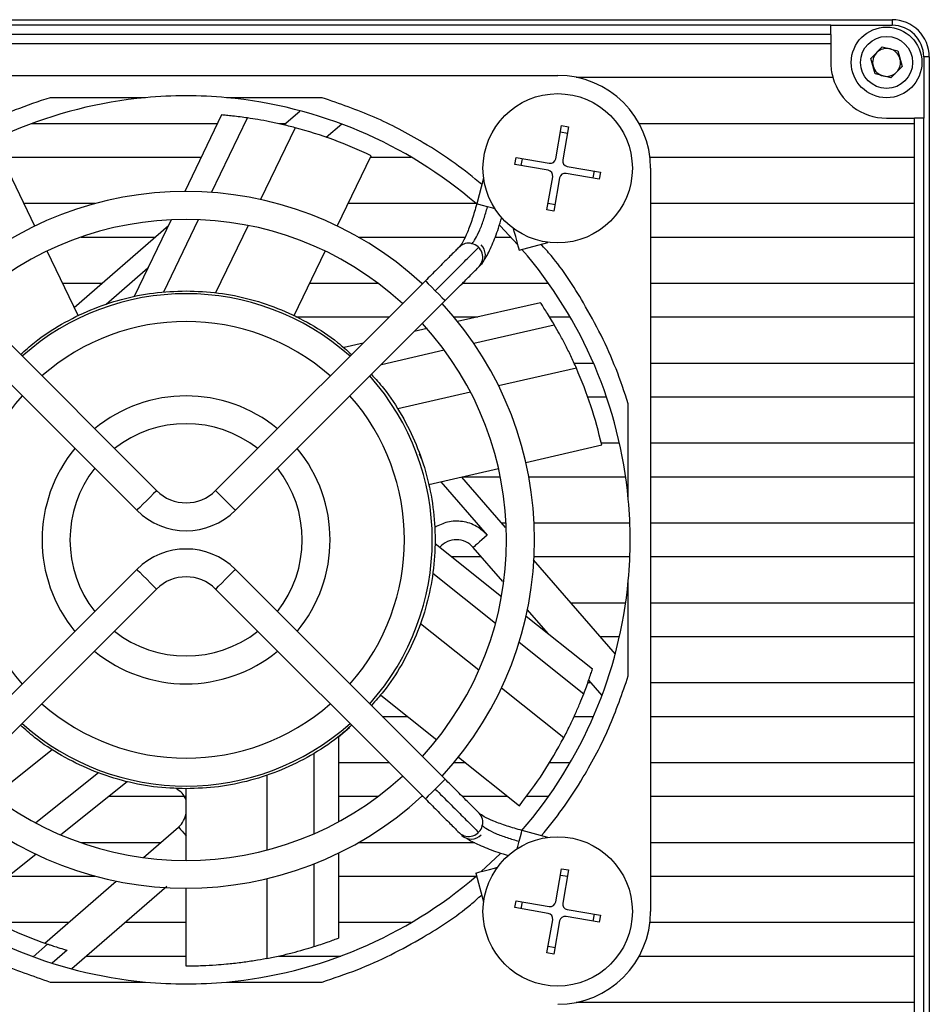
# Model space of a CAD drawing. Header units: millimetres. Extents: x 0 to 15770, y 0 to 2296.
# Tile 7 of 7: x 15721 to 15770, y 2177 to 2230. Entities that reach past the tile are written whole.
import ezdxf

# ---------------------------------------------------------------- set-up
doc = ezdxf.new("R2010")
doc.units = ezdxf.units.MM
doc.header["$LTSCALE"] = 0.2
doc.layers.add('粗实线', color=7, linetype='Continuous', lineweight=50)

msp = doc.modelspace()

# ---------------------------------------------------------------- linework, layer by layer
at = {"layer": '粗实线', "lineweight": 30}
for p, q in [((15692.114, 2229.712), (15768.114, 2229.712)), ((15768.114, 2229.712), (15768.114, 2229.412)), ((15764.814, 2229.412), (15695.414, 2229.412)), ((15764.814, 2228.912), (15764.814, 2229.412)), ((15764.814, 2229.412), (15768.114, 2229.412)), ((15764.814, 2228.912), (15695.414, 2228.912)), ((15764.814, 2228.912), (15764.814, 2228.412)), ((15764.814, 2228.412), (15695.414, 2228.412)), ((15764.814, 2228.412), (15764.814, 2227.412)), ((15766.975, 2227.628), (15767.581, 2228.246)), ((15767.581, 2228.246), (15768.42, 2228.031)), ((15767.208, 2226.794), (15766.975, 2227.628)), ((15768.42, 2228.031), (15768.653, 2227.197)), ((15770.114, 2227.712), (15769.814, 2227.712)), ((15769.814, 2227.712), (15769.814, 2224.412)), ((15770.114, 2227.712), (15770.114, 2151.712)), ((15768.653, 2227.197), (15768.047, 2226.578)), ((15710.114, 2226.712), (15750.114, 2226.712)), ((15751.109, 2226.612), (15764.923, 2226.612)), ((15768.047, 2226.578), (15767.208, 2226.794)), ((15727.93, 2225.512), (15722.795, 2225.512)), ((15737.433, 2225.512), (15732.298, 2225.512)), ((15732.023, 2224.583), (15730.039, 2220.462)), ((15731.491, 2220.412), (15733.423, 2224.422)), ((15735.383, 2224.048), (15736.23, 2224.784)), ((15767.814, 2224.412), (15769.314, 2224.412)), ((15769.314, 2224.112), (15769.314, 2224.412)), ((15769.814, 2224.412), (15769.314, 2224.412)), ((15769.814, 2155.012), (15769.814, 2224.412)), ((15731.797, 2224.112), (15721.781, 2224.112)), ((15735.983, 2223.899), (15734.12, 2220.029)), ((15735.457, 2224.112), (15735.099, 2224.112)), ((15738.489, 2224.097), (15737.654, 2223.371)), ((15750.01, 2222.227), (15750.317, 2224.011)), ((15750.317, 2224.011), (15750.692, 2223.947)), ((15750.692, 2223.947), (15750.385, 2222.163)), ((15769.314, 2224.112), (15754.501, 2224.112)), ((15769.314, 2222.312), (15769.314, 2224.112)), ((15750.258, 2223.67), (15750.633, 2223.605)), ((15721.979, 2218.605), (15720.157, 2222.389)), ((15720.194, 2222.312), (15730.93, 2222.312)), ((15738.25, 2218.605), (15740.072, 2222.389)), ((15740.035, 2222.312), (15742.232, 2222.312)), ((15755.078, 2222.312), (15769.314, 2222.312)), ((15769.314, 2219.812), (15769.314, 2222.312)), ((15747.815, 2221.915), (15747.88, 2222.29)), ((15749.599, 2221.608), (15747.815, 2221.915)), ((15747.88, 2222.29), (15749.664, 2221.983)), ((15748.157, 2221.856), (15748.221, 2222.231)), ((15750.629, 2221.816), (15752.413, 2221.509)), ((15749.537, 2219.478), (15749.844, 2221.262)), ((15752.349, 2221.135), (15750.565, 2221.442)), ((15752.072, 2221.568), (15752.007, 2221.194)), ((15752.413, 2221.509), (15752.349, 2221.135)), ((15755.114, 2221.712), (15755.114, 2181.712)), ((15746.128, 2221.189), (15745.754, 2219.792)), ((15750.218, 2221.197), (15749.911, 2219.413)), ((15725.22, 2219.812), (15721.398, 2219.812)), ((15745.722, 2219.812), (15738.831, 2219.812)), ((15745.76, 2219.812), (15745.748, 2219.812)), ((15749.97, 2219.755), (15749.596, 2219.819)), ((15769.314, 2219.812), (15755.114, 2219.812)), ((15769.314, 2218.012), (15769.314, 2219.812)), ((15749.911, 2219.413), (15749.537, 2219.478)), ((15724.087, 2214.228), (15729.161, 2218.639)), ((15729.307, 2218.943), (15727.321, 2214.818)), ((15728.913, 2215.058), (15730.787, 2218.949)), ((15733.449, 2218.637), (15731.706, 2215.017)), ((15724.469, 2218.012), (15728.44, 2218.012)), ((15739.381, 2218.012), (15745.132, 2218.012)), ((15746.743, 2218.012), (15747.593, 2218.012)), ((15748.048, 2217.313), (15749.591, 2217.726)), ((15755.114, 2218.012), (15769.314, 2218.012)), ((15769.314, 2215.512), (15769.314, 2218.012)), ((15724.3, 2213.785), (15722.63, 2217.254)), ((15735.928, 2213.785), (15737.599, 2217.254)), ((15725.813, 2214.403), (15728.063, 2216.359)), ((15728.523, 2204.364), (15717.233, 2215.654)), ((15725.564, 2215.512), (15723.468, 2215.512)), ((15742.995, 2215.654), (15731.705, 2204.364)), ((15740.464, 2215.512), (15736.76, 2215.512)), ((15742.854, 2215.512), (15742.808, 2215.512)), ((15749.628, 2215.512), (15744.975, 2215.512)), ((15769.314, 2215.512), (15755.114, 2215.512)), ((15769.314, 2213.712), (15769.314, 2215.512)), ((15716.173, 2214.593), (15727.463, 2203.303)), ((15732.766, 2203.303), (15744.056, 2214.593)), ((15749.185, 2214.479), (15744.726, 2213.461)), ((15736.029, 2213.712), (15741.054, 2213.712)), ((15744.521, 2213.712), (15745.825, 2213.712)), ((15745.593, 2212.295), (15749.933, 2213.285)), ((15749.673, 2213.712), (15750.783, 2213.712)), ((15755.114, 2213.712), (15769.314, 2213.712)), ((15769.314, 2211.212), (15769.314, 2213.712)), ((15743.083, 2213.086), (15742.391, 2212.928)), ((15739.642, 2212.301), (15738.619, 2212.067)), ((15740.623, 2211.16), (15744.01, 2211.933)), ((15752.045, 2211.212), (15751.003, 2211.212)), ((15769.314, 2211.212), (15755.114, 2211.212)), ((15769.314, 2209.412), (15769.314, 2211.212)), ((15751.12, 2210.957), (15746.933, 2210.001)), ((15745.426, 2209.657), (15741.509, 2208.763)), ((15751.714, 2209.412), (15752.74, 2209.412)), ((15755.114, 2209.412), (15769.314, 2209.412)), ((15769.314, 2206.912), (15769.314, 2209.412)), ((15753.914, 2203.896), (15753.914, 2209.031)), ((15748.394, 2205.884), (15752.489, 2206.819)), ((15753.442, 2206.912), (15752.463, 2206.912)), ((15769.314, 2206.912), (15755.114, 2206.912)), ((15769.314, 2205.112), (15769.314, 2206.912)), ((15742.663, 2206.342), (15742.805, 2206.014)), ((15743.178, 2204.694), (15746.932, 2205.551)), ((15743.824, 2204.841), (15746.326, 2201.964)), ((15744.93, 2205.094), (15747.296, 2202.372)), ((15745.011, 2205.112), (15747.026, 2205.112)), ((15748.553, 2205.112), (15753.771, 2205.112)), ((15755.114, 2205.112), (15769.314, 2205.112)), ((15769.314, 2202.612), (15769.314, 2205.112)), ((15747.341, 2202.612), (15747.087, 2202.612)), ((15753.997, 2202.612), (15748.843, 2202.612)), ((15769.314, 2202.612), (15755.114, 2202.612)), ((15769.314, 2200.812), (15769.314, 2202.612)), ((15743.513, 2201.519), (15747.093, 2198.664)), ((15747.165, 2199.474), (15745.571, 2201.308)), ((15744.4, 2200.812), (15746.002, 2200.812)), ((15748.799, 2200.643), (15753.211, 2195.568)), ((15748.843, 2200.812), (15753.997, 2200.812)), ((15755.114, 2200.812), (15769.314, 2200.812)), ((15769.314, 2198.312), (15769.314, 2200.812)), ((15727.463, 2200.121), (15716.173, 2188.831)), ((15744.056, 2188.831), (15732.766, 2200.121)), ((15743.393, 2199.913), (15746.769, 2197.221)), ((15753.914, 2194.393), (15753.914, 2199.528)), ((15717.233, 2187.771), (15728.523, 2199.061)), ((15731.705, 2199.061), (15742.995, 2187.771)), ((15749.622, 2196.647), (15748.479, 2197.963)), ((15753.771, 2198.312), (15750.825, 2198.312)), ((15769.314, 2198.312), (15755.114, 2198.312)), ((15769.314, 2196.512), (15769.314, 2198.312)), ((15748.411, 2197.613), (15751.986, 2194.762)), ((15745.872, 2194.695), (15742.731, 2197.2)), ((15752.39, 2196.512), (15753.442, 2196.512)), ((15755.114, 2196.512), (15769.314, 2196.512)), ((15769.314, 2194.012), (15769.314, 2196.512)), ((15748.038, 2196.209), (15751.519, 2193.433)), ((15750.439, 2191.053), (15747.081, 2193.731)), ((15751.913, 2194.012), (15751.731, 2194.012)), ((15752.499, 2193.338), (15751.785, 2194.159)), ((15769.314, 2194.012), (15755.114, 2194.012)), ((15769.314, 2192.212), (15769.314, 2194.012)), ((15740.591, 2193.357), (15743.601, 2190.957)), ((15740.675, 2192.212), (15742.027, 2192.212)), ((15751.004, 2192.212), (15752.045, 2192.212)), ((15755.114, 2192.212), (15769.314, 2192.212)), ((15769.314, 2189.712), (15769.314, 2192.212)), ((15738.904, 2191.598), (15738.317, 2191.088)), ((15738.317, 2191.117), (15738.317, 2186.538)), ((15722.907, 2190.415), (15719.766, 2187.911)), ((15736.987, 2190.209), (15736.987, 2185.89)), ((15744.774, 2190.022), (15748.057, 2187.403)), ((15741.054, 2189.712), (15738.317, 2189.712)), ((15745.162, 2189.712), (15744.521, 2189.712)), ((15750.783, 2189.712), (15749.652, 2189.712)), ((15769.314, 2189.712), (15755.114, 2189.712)), ((15769.314, 2187.912), (15769.314, 2189.712)), ((15725.406, 2189.167), (15722.029, 2186.474)), ((15734.453, 2189.034), (15734.453, 2185.017)), ((15726.945, 2188.692), (15723.365, 2185.837)), ((15725.966, 2187.912), (15730.114, 2187.912)), ((15730.114, 2184.462), (15730.114, 2188.312)), ((15738.317, 2187.912), (15740.464, 2187.912)), ((15742.808, 2187.912), (15742.854, 2187.912)), ((15744.975, 2187.912), (15747.419, 2187.912)), ((15748.425, 2187.912), (15749.628, 2187.912)), ((15755.114, 2187.912), (15769.314, 2187.912)), ((15769.314, 2185.412), (15769.314, 2187.912)), ((15727.823, 2184.615), (15729.71, 2186.255)), ((15749.591, 2185.698), (15748.194, 2186.072)), ((15728.74, 2185.412), (15724.469, 2185.412)), ((15745.662, 2185.412), (15739.381, 2185.412)), ((15769.314, 2185.412), (15755.114, 2185.412)), ((15769.314, 2183.612), (15769.314, 2185.412)), ((15722.047, 2184.787), (15718.471, 2181.935)), ((15738.317, 2184.852), (15738.317, 2180.278)), ((15736.987, 2184.267), (15736.987, 2179.815)), ((15720.574, 2183.612), (15725.22, 2183.612)), ((15738.317, 2183.612), (15745.722, 2183.612)), ((15745.715, 2183.779), (15746.128, 2182.236)), ((15750.01, 2182.227), (15750.317, 2184.011)), ((15750.258, 2183.67), (15750.633, 2183.605)), ((15750.317, 2184.011), (15750.692, 2183.947)), ((15750.692, 2183.947), (15750.385, 2182.163)), ((15755.114, 2183.612), (15769.314, 2183.612)), ((15769.314, 2181.112), (15769.314, 2183.612)), ((15722.517, 2180.003), (15726.358, 2183.342)), ((15734.453, 2183.471), (15734.453, 2179.176)), ((15729.074, 2183.053), (15723.97, 2178.616)), ((15730.114, 2178.762), (15730.114, 2182.962)), ((15747.815, 2181.915), (15747.88, 2182.29)), ((15747.88, 2182.29), (15749.664, 2181.983)), ((15748.157, 2181.856), (15748.221, 2182.231)), ((15749.599, 2181.608), (15747.815, 2181.915)), ((15750.629, 2181.816), (15752.413, 2181.509)), ((15752.072, 2181.568), (15752.007, 2181.194)), ((15752.413, 2181.509), (15752.349, 2181.135)), ((15723.793, 2181.112), (15719.885, 2181.112)), ((15730.114, 2181.112), (15726.842, 2181.112)), ((15742.232, 2181.112), (15738.317, 2181.112)), ((15749.537, 2179.478), (15749.844, 2181.262)), ((15750.218, 2181.197), (15749.911, 2179.413)), ((15752.349, 2181.135), (15750.565, 2181.442)), ((15769.314, 2181.112), (15755.078, 2181.112)), ((15769.314, 2179.312), (15769.314, 2181.112)), ((15722.663, 2179.952), (15721.883, 2179.274)), ((15723.706, 2179.623), (15722.904, 2178.926)), ((15723.632, 2179.644), (15723.706, 2179.623)), ((15749.911, 2179.413), (15749.537, 2179.478)), ((15749.97, 2179.755), (15749.596, 2179.819)), ((15724.771, 2179.312), (15730.114, 2179.312)), ((15735.104, 2179.312), (15738.448, 2179.312)), ((15754.501, 2179.312), (15769.314, 2179.312)), ((15769.314, 2176.812), (15769.314, 2179.312)), ((15722.795, 2177.912), (15727.93, 2177.912)), ((15732.298, 2177.912), (15737.433, 2177.912)), ((15769.314, 2176.812), (15751.109, 2176.812)), ((15769.314, 2175.012), (15769.314, 2176.812))]:
    msp.add_line(p, q, dxfattribs=at)
at = {"layer": '粗实线', "lineweight": 30, "flags": 128}
for points in [[(15746.337, 2219.636), (15746.076, 2219.706), (15745.876, 2219.76), (15745.768, 2219.789), (15745.754, 2219.792)], [(15746.739, 2219.528), (15746.62, 2219.56), (15746.337, 2219.636)], [(15746.994, 2218.632), (15747.014, 2218.612), (15747.972, 2217.597)], [(15748.048, 2217.313), (15748.033, 2217.368), (15747.991, 2217.525), (15747.928, 2217.76), (15747.854, 2218.037), (15747.779, 2218.315), (15747.738, 2218.47)], [(15742.995, 2215.654), (15743.035, 2215.613), (15743.15, 2215.498), (15743.322, 2215.326), (15743.525, 2215.123)], [(15743.525, 2215.123), (15743.728, 2214.92), (15743.9, 2214.748), (15744.015, 2214.633), (15744.056, 2214.593)], [(15728.523, 2204.364), (15728.483, 2204.324), (15728.368, 2204.209), (15728.196, 2204.036), (15727.993, 2203.834), (15727.79, 2203.631), (15727.618, 2203.459), (15727.503, 2203.344), (15727.463, 2203.303)], [(15732.766, 2203.303), (15732.725, 2203.344), (15732.611, 2203.459), (15732.438, 2203.631), (15732.236, 2203.834), (15732.033, 2204.036), (15731.861, 2204.209), (15731.746, 2204.324), (15731.705, 2204.364)], [(15746.326, 2201.964), (15746.179, 2201.836), (15746.037, 2201.713), (15745.907, 2201.599), (15745.792, 2201.5), (15745.698, 2201.418), (15745.629, 2201.358), (15745.586, 2201.32), (15745.571, 2201.308)], [(15727.463, 2200.121), (15727.503, 2200.081), (15727.618, 2199.966), (15727.79, 2199.794), (15727.993, 2199.591), (15728.196, 2199.388), (15728.368, 2199.216), (15728.483, 2199.101), (15728.523, 2199.061)], [(15731.705, 2199.061), (15731.746, 2199.101), (15731.861, 2199.216), (15732.033, 2199.388), (15732.236, 2199.591), (15732.438, 2199.794), (15732.611, 2199.966), (15732.725, 2200.081), (15732.766, 2200.121)], [(15744.056, 2188.831), (15744.015, 2188.791), (15743.9, 2188.676), (15743.728, 2188.504), (15743.525, 2188.301)], [(15743.525, 2188.301), (15743.322, 2188.098), (15743.15, 2187.926), (15743.035, 2187.811), (15742.995, 2187.771)], [(15729.71, 2186.255), (15729.722, 2186.241), (15729.759, 2186.198), (15729.82, 2186.128), (15729.902, 2186.034), (15730.001, 2185.92), (15730.115, 2185.789), (15730.114, 2185.79)], [(15748.038, 2185.489), (15748.108, 2185.75), (15748.162, 2185.95), (15748.19, 2186.058), (15748.194, 2186.072)], [(15747.93, 2185.087), (15747.962, 2185.207), (15748.038, 2185.489)], [(15747.034, 2184.832), (15747.014, 2184.812), (15745.999, 2183.855)], [(15745.715, 2183.779), (15745.77, 2183.793), (15745.927, 2183.836), (15746.162, 2183.898), (15746.439, 2183.973), (15746.717, 2184.047), (15746.872, 2184.089)]]:
    msp.add_lwpolyline(points, dxfattribs=at)
at = {"layer": '粗实线', "lineweight": 30}
for centre, radius in [((15767.814, 2227.412), 1.9), ((15767.814, 2227.412), 1.4), ((15750.114, 2221.712), 4.02), ((15750.114, 2181.712), 4.02)]:
    msp.add_circle(centre, radius, dxfattribs=at)
for centre, radius, start, end in [((15768.114, 2227.712), 2, 0, 90), ((15768.114, 2227.712), 1.7, 0, 90), ((15767.814, 2227.412), 0.75, 75.5907, 135.5907), ((15767.814, 2227.412), 0.75, 15.5907, 75.5907), ((15767.814, 2227.412), 0.75, 135.5907, 195.5907), ((15767.814, 2227.412), 0.75, 315.5907, 15.5907), ((15767.814, 2227.412), 3, 180, 195.466), ((15767.814, 2227.412), 0.75, 195.5907, 255.5907), ((15750.114, 2221.712), 5, 0, 90), ((15767.814, 2227.412), 3, 195.466, 270), ((15767.814, 2227.412), 0.75, 255.5907, 315.5907), ((15730.114, 2201.712), 23.9, 95.2431, 130.7713), ((15730.114, 2201.712), 23.9, 84.7569, 95.2431), ((15730.114, 2201.712), 23.9, 49.2287, 84.7569), ((15749.714, 2222.278), 0.3, 260.2321, 350.2321), ((15750.68, 2222.112), 0.3, 170.2321, 260.2321), ((15749.548, 2221.312), 0.3, 350.2321, 80.2321), ((15750.514, 2221.146), 0.3, 80.2321, 170.2321), ((15730.114, 2201.712), 18.75, 47.3918, 132.6082), ((15730.114, 2201.712), 17.25, 47.4919, 132.5081), ((15745.307, 2216.997), 0.685, 73.8582, 134.3475), ((15745.332, 2216.925), 0.748, 318.233, 77.2954), ((15745.501, 2217.057), 0.72, 316.429, 47.3711), ((15730.114, 2201.712), 23.9, 5.2431, 40.8683), ((15730.114, 2201.712), 13.25, 48.2449, 131.7551), ((15730.114, 2201.712), 18.75, 317.2924, 42.7076), ((15730.114, 2201.712), 11.75, 48.6597, 131.3403), ((15730.114, 2201.712), 17.25, 317.4919, 42.5081), ((15730.114, 2201.712), 13.25, 318.2449, 41.7551), ((15730.114, 2201.712), 11.75, 138.6597, 221.3403), ((15730.114, 2201.712), 7.75, 50.5534, 129.4466), ((15730.114, 2201.712), 11.75, 318.6597, 41.3403), ((15730.114, 2201.712), 6.25, 51.8921, 128.1079), ((15730.114, 2201.712), 7.75, 140.5534, 219.4466), ((15730.114, 2201.712), 7.75, 320.5534, 39.4466), ((15730.114, 2201.712), 6.25, 141.8921, 218.1079), ((15730.114, 2201.712), 6.25, 321.8921, 38.1079), ((15730.114, 2205.955), 2.25, 225, 315), ((15730.114, 2201.712), 23.9, 354.7569, 5.2431), ((15730.114, 2205.955), 3.75, 225, 315), ((15744.665, 2200.52), 1.2, 40.9749, 138.4445), ((15730.114, 2197.47), 3.75, 45, 135), ((15730.114, 2197.47), 2.25, 45, 135), ((15730.114, 2201.712), 23.9, 319.079, 354.7569), ((15730.114, 2201.712), 6.25, 231.8921, 308.1079), ((15730.114, 2201.712), 7.75, 230.5534, 309.4466), ((15730.114, 2201.712), 11.75, 228.6597, 311.3403), ((15730.114, 2201.712), 13.25, 228.2449, 311.7551), ((15730.114, 2201.712), 17.25, 227.4919, 312.5081), ((15730.114, 2201.712), 18.75, 227.3918, 312.6082), ((15728.922, 2187.161), 1.2, 311, 353.3531), ((15745.399, 2186.52), 0.685, 343.8587, 44.3468), ((15745.327, 2186.494), 0.748, 228.2333, 347.2952), ((15745.459, 2186.326), 0.72, 226.4313, 317.3688), ((15730.114, 2201.712), 23.9, 229.2287, 264.7569), ((15730.114, 2201.712), 23.9, 275.2431, 310.7713), ((15730.114, 2201.712), 23, 237.5937, 251.0975), ((15749.714, 2182.278), 0.3, 260.2321, 350.2321), ((15750.68, 2182.112), 0.3, 170.2321, 260.2321), ((15749.548, 2181.312), 0.3, 350.2321, 80.2321), ((15750.114, 2181.712), 5, 270, 0), ((15750.514, 2181.146), 0.3, 80.2321, 170.2321), ((15730.114, 2201.712), 23.9, 264.7569, 275.2431)]:
    msp.add_arc(centre, radius, start, end, dxfattribs=at)
for points, knots in [([(15722.795, 2225.512), (15722.165, 2225.302), (15720.906, 2224.883), (15719.086, 2224.068), (15717.027, 2222.934), (15715.364, 2221.869), (15714.402, 2220.998), (15714.2, 2220.815)], [0, 0, 0, 0, 0.202027, 0.403393, 0.605395, 0.917201, 1, 1, 1, 1]), ([(15746.037, 2220.846), (15745.563, 2221.228), (15744.555, 2222.04), (15742.629, 2223.28), (15740.259, 2224.538), (15738.375, 2225.187), (15737.433, 2225.512)], [0, 0, 0, 0, 0.185353, 0.39389, 0.696905, 1, 1, 1, 1]), ([(15733.423, 2224.422), (15733.159, 2224.458), (15732.789, 2224.509), (15732.343, 2224.554), (15732.143, 2224.573), (15732.063, 2224.579), (15732.023, 2224.583)], [0, 0, 0, 0, 0.5645491, 0.7936591, 0.8974822, 1, 1, 1, 1]), ([(15735.983, 2223.899), (15735.749, 2223.959), (15735.303, 2224.073), (15734.629, 2224.217), (15734.017, 2224.332), (15733.609, 2224.394), (15733.423, 2224.422)], [0, 0, 0, 0, 0.289689, 0.552467, 0.795116, 1, 1, 1, 1]), ([(15740.072, 2222.389), (15739.41, 2222.689), (15738.09, 2223.287), (15736.684, 2223.696), (15735.983, 2223.899)], [0, 0, 0, 0, 0.501717, 1, 1, 1, 1]), ([(15745.754, 2219.792), (15745.676, 2219.519), (15745.519, 2218.965), (15745.257, 2218.257), (15745.01, 2217.72), (15744.887, 2217.562), (15744.827, 2217.486)], [0, 0, 0, 0, 0.252284, 0.511295, 0.764422, 1, 1, 1, 1]), ([(15745.497, 2217.655), (15745.56, 2217.733), (15745.69, 2217.894), (15745.918, 2218.37), (15746.146, 2218.968), (15746.274, 2219.417), (15746.337, 2219.636)], [0, 0, 0, 0, 0.243853, 0.500001, 0.756147, 1, 1, 1, 1]), ([(15746.185, 2216.827), (15746.197, 2216.844), (15746.324, 2217.011), (15746.583, 2217.578), (15746.889, 2218.34), (15747.042, 2218.866), (15747.099, 2219.059)], [0, 0, 0, 0, 0.0408189, 0.4166225, 0.7851997, 1, 1, 1, 1]), ([(15753.914, 2209.031), (15753.704, 2209.662), (15753.285, 2210.921), (15752.47, 2212.741), (15751.336, 2214.799), (15750.271, 2216.462), (15749.4, 2217.424), (15749.217, 2217.626)], [0, 0, 0, 0, 0.202027, 0.403393, 0.605395, 0.917201, 1, 1, 1, 1]), ([(15744.827, 2217.486), (15744.775, 2217.433), (15744.622, 2217.281), (15744.199, 2216.858), (15743.623, 2216.282), (15743.201, 2215.86), (15742.995, 2215.654)], [0, 0, 0, 0, 0.151257, 0.438387, 0.725516, 1, 1, 1, 1]), ([(15743.525, 2215.123), (15743.783, 2215.381), (15744.31, 2215.908), (15745.031, 2216.629), (15745.571, 2217.169), (15745.768, 2217.366), (15745.842, 2217.44)], [0, 0, 0, 0, 0.269458, 0.551329, 0.8332, 1, 1, 1, 1]), ([(15744.056, 2214.593), (15744.262, 2214.799), (15744.683, 2215.221), (15745.262, 2215.8), (15745.745, 2216.282), (15745.934, 2216.471), (15746.026, 2216.564)], [0, 0, 0, 0, 0.244371, 0.5, 0.755628, 1, 1, 1, 1]), ([(15721.204, 2211.683), (15721.451, 2211.908), (15722.129, 2212.528), (15723.399, 2213.345), (15724.97, 2214.13), (15726.636, 2214.69), (15728.36, 2215.046), (15729.529, 2215.09), (15730.114, 2215.112)], [0, 0, 0, 0, 0.102527, 0.282021, 0.461516, 0.641011, 0.820505, 1, 1, 1, 1]), ([(15730.114, 2215.112), (15730.699, 2215.09), (15731.868, 2215.046), (15733.592, 2214.69), (15735.258, 2214.13), (15736.829, 2213.345), (15738.099, 2212.528), (15738.778, 2211.908), (15739.024, 2211.683)], [0, 0, 0, 0, 0.179495, 0.358989, 0.538484, 0.717979, 0.897473, 1, 1, 1, 1]), ([(15749.933, 2213.285), (15749.797, 2213.513), (15749.605, 2213.834), (15749.362, 2214.212), (15749.252, 2214.379), (15749.207, 2214.446), (15749.185, 2214.479)], [0, 0, 0, 0, 0.5645492, 0.7936583, 0.8974811, 1, 1, 1, 1]), ([(15751.12, 2210.957), (15751.021, 2211.177), (15750.832, 2211.597), (15750.524, 2212.214), (15750.232, 2212.764), (15750.027, 2213.121), (15749.933, 2213.285)], [0, 0, 0, 0, 0.289688, 0.552467, 0.795117, 1, 1, 1, 1]), ([(15752.489, 2206.819), (15752.31, 2207.524), (15751.955, 2208.929), (15751.398, 2210.282), (15751.12, 2210.957)], [0, 0, 0, 0, 0.501717, 1, 1, 1, 1]), ([(15740.085, 2210.622), (15740.31, 2210.376), (15740.93, 2209.697), (15741.747, 2208.427), (15742.531, 2206.856), (15743.094, 2205.19), (15743.438, 2203.466), (15743.552, 2201.712), (15743.438, 2199.958), (15743.094, 2198.234), (15742.531, 2196.568), (15741.747, 2194.997), (15740.93, 2193.727), (15740.31, 2193.049), (15740.085, 2192.802)], [0, 0, 0, 0, 0.051263, 0.141011, 0.230758, 0.320505, 0.410253, 0.5, 0.589747, 0.679495, 0.769242, 0.858989, 0.948737, 1, 1, 1, 1]), ([(15746.326, 2201.964), (15746.142, 2202.137), (15745.762, 2202.494), (15744.996, 2202.74), (15744.191, 2202.728), (15743.724, 2202.497), (15743.497, 2202.385)], [0, 0, 0, 0, 0.242013, 0.5, 0.757986, 1, 1, 1, 1]), ([(15751.519, 2193.433), (15751.612, 2193.682), (15751.744, 2194.031), (15751.888, 2194.457), (15751.95, 2194.648), (15751.974, 2194.724), (15751.986, 2194.762)], [0, 0, 0, 0, 0.564342, 0.793667, 0.897517, 1, 1, 1, 1]), ([(15749.248, 2185.79), (15749.63, 2186.264), (15750.442, 2187.271), (15751.682, 2189.197), (15752.94, 2191.568), (15753.589, 2193.451), (15753.914, 2194.393)], [0, 0, 0, 0, 0.1853527, 0.3938898, 0.696905, 1, 1, 1, 1]), ([(15750.439, 2191.053), (15750.549, 2191.268), (15750.759, 2191.678), (15751.05, 2192.303), (15751.298, 2192.874), (15751.449, 2193.258), (15751.519, 2193.433)], [0, 0, 0, 0, 0.289688, 0.552466, 0.795115, 1, 1, 1, 1]), ([(15730.114, 2188.312), (15729.529, 2188.334), (15728.36, 2188.379), (15726.636, 2188.735), (15724.97, 2189.295), (15723.399, 2190.079), (15722.129, 2190.896), (15721.451, 2191.516), (15721.204, 2191.741)], [0, 0, 0, 0, 0.179495, 0.358989, 0.538484, 0.717979, 0.897474, 1, 1, 1, 1]), ([(15739.024, 2191.741), (15738.778, 2191.516), (15738.099, 2190.896), (15736.829, 2190.079), (15735.258, 2189.295), (15733.592, 2188.735), (15731.868, 2188.379), (15730.699, 2188.334), (15730.114, 2188.312)], [0, 0, 0, 0, 0.102526, 0.282021, 0.461516, 0.641011, 0.820505, 1, 1, 1, 1]), ([(15748.057, 2187.403), (15748.497, 2187.982), (15749.374, 2189.136), (15750.085, 2190.416), (15750.439, 2191.053)], [0, 0, 0, 0, 0.501717, 1, 1, 1, 1]), ([(15745.888, 2186.999), (15745.835, 2187.052), (15745.683, 2187.204), (15745.26, 2187.627), (15744.684, 2188.203), (15744.262, 2188.625), (15744.056, 2188.831)], [0, 0, 0, 0, 0.151258, 0.438386, 0.725516, 1, 1, 1, 1]), ([(15730.122, 2187.744), (15730.054, 2187.861), (15729.917, 2188.096), (15729.691, 2188.247), (15729.577, 2188.323)], [0, 0, 0, 0, 0.499999, 1, 1, 1, 1]), ([(15743.525, 2188.301), (15743.783, 2188.043), (15744.31, 2187.516), (15745.031, 2186.795), (15745.571, 2186.255), (15745.768, 2186.058), (15745.842, 2185.985)], [0, 0, 0, 0, 0.269459, 0.55133, 0.8332, 1, 1, 1, 1]), ([(15742.995, 2187.771), (15743.201, 2187.565), (15743.623, 2187.143), (15744.202, 2186.564), (15744.684, 2186.082), (15744.873, 2185.893), (15744.966, 2185.8)], [0, 0, 0, 0, 0.244371, 0.5, 0.755629, 1, 1, 1, 1]), ([(15748.194, 2186.072), (15747.921, 2186.15), (15747.367, 2186.308), (15746.659, 2186.569), (15746.122, 2186.816), (15745.964, 2186.94), (15745.888, 2186.999)], [0, 0, 0, 0, 0.2522851, 0.5112944, 0.7644217, 1, 1, 1, 1]), ([(15746.057, 2186.33), (15746.135, 2186.266), (15746.296, 2186.136), (15746.772, 2185.908), (15747.37, 2185.681), (15747.819, 2185.552), (15748.038, 2185.489)], [0, 0, 0, 0, 0.243853, 0.5, 0.756147, 1, 1, 1, 1]), ([(15745.229, 2185.642), (15745.246, 2185.629), (15745.413, 2185.503), (15745.98, 2185.243), (15746.749, 2184.935), (15747.282, 2184.779), (15747.484, 2184.721)], [0, 0, 0, 0, 0.040478, 0.413143, 0.778641, 1, 1, 1, 1]), ([(15714.192, 2182.578), (15714.666, 2182.196), (15715.673, 2181.384), (15717.599, 2180.144), (15719.97, 2178.887), (15721.853, 2178.237), (15722.795, 2177.912)], [0, 0, 0, 0, 0.185352, 0.39389, 0.696905, 1, 1, 1, 1]), ([(15737.433, 2177.912), (15738.064, 2178.122), (15739.323, 2178.541), (15741.143, 2179.357), (15743.201, 2180.491), (15744.864, 2181.556), (15745.826, 2182.426), (15746.028, 2182.609)], [0, 0, 0, 0, 0.202027, 0.403393, 0.605395, 0.917202, 1, 1, 1, 1]), ([(15722.663, 2179.953), (15722.675, 2179.948), (15722.7, 2179.94), (15722.903, 2179.872), (15723.22, 2179.768), (15723.49, 2179.687), (15723.632, 2179.644)], [0, 0, 0, 0, 0.216798, 0.448794, 0.708768, 1, 1, 1, 1]), ([(15736.987, 2179.815), (15737.24, 2179.897), (15737.595, 2180.012), (15738.017, 2180.165), (15738.205, 2180.236), (15738.28, 2180.264), (15738.317, 2180.278)], [0, 0, 0, 0, 0.564549, 0.79366, 0.897481, 1, 1, 1, 1]), ([(15734.453, 2179.176), (15734.69, 2179.224), (15735.141, 2179.315), (15735.811, 2179.478), (15736.412, 2179.64), (15736.806, 2179.76), (15736.987, 2179.815)], [0, 0, 0, 0, 0.289688, 0.552467, 0.795116, 1, 1, 1, 1]), ([(15734.453, 2179.176), (15734.231, 2179.135), (15733.768, 2179.05), (15733.046, 2178.946), (15732.358, 2178.869), (15731.671, 2178.812), (15730.947, 2178.771), (15730.41, 2178.765), (15730.114, 2178.762)], [0, 0, 0, 0, 0.154048, 0.320713, 0.499997, 0.629136, 0.795804, 1, 1, 1, 1])]:
    msp.add_open_spline(points, degree=3, knots=knots, dxfattribs=at)

doc.saveas('drawing.dxf')
